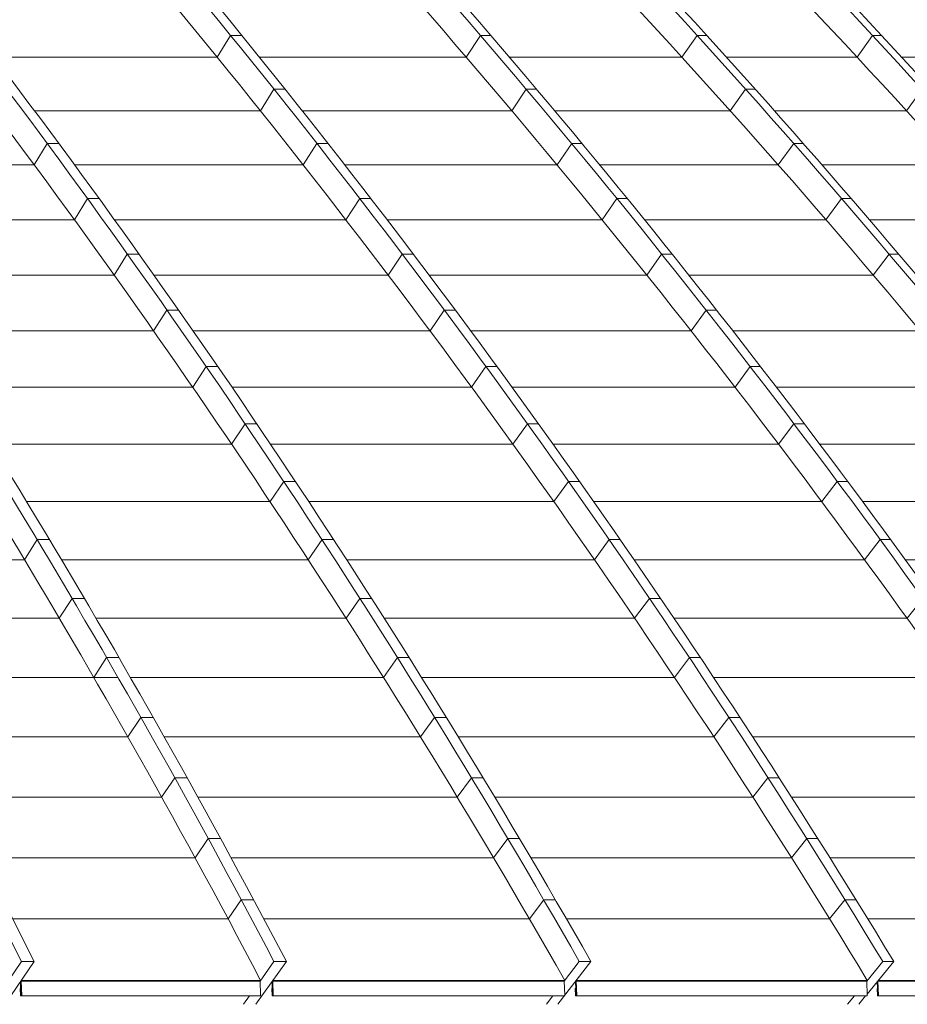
# Model space of a CAD drawing. Header units: millimetres. Extents: x 98865 to 469195, y -12752 to 43452.
# Tile 61 of 98: x 299197 to 301698, y 29837 to 32610. Entities that reach past the tile are written whole.
import ezdxf

# ---------------------------------------------------------------- set-up
doc = ezdxf.new("R2010")
doc.units = ezdxf.units.MM
doc.header["$LTSCALE"] = 0.05
doc.layers.get('0').update_dxf_attribs({"lineweight": 0})

# ---------------------------------------------------------------- blocks, each defined once
blk = doc.blocks.new('fjhhjhjj')
at = {"elevation": -8576.5}
for points in [[(69505.4, 24280.2, -0.061935), (71806.3, 23497.9, -0.050937), (73843, 22237.1, -0.043536), (75747.7, 20487.6, -0.037089), (77484.6, 18282.2, -0.031857), (79012.3, 15673.5)], [(69541, 24280.2, -0.061936), (71841.9, 23497.9, -0.050937), (73878.6, 22237.1, -0.043534), (75783.3, 20487.6, -0.037088), (77520.1, 18282.2, -0.031856), (79047.9, 15673.5)], [(69818.5, 24280.2, -0.059928), (72216.7, 23497.9, -0.050008), (74338.9, 22237.1, -0.042466), (76326.6, 20487.6, -0.036488), (78132.4, 18282.2, -0.03248), (79723.8, 15673.5)], [(69860.2, 24280.2, -0.056039), (72463.7, 23497.9, -0.047917), (74768.2, 22237.1, -0.042752), (76923.3, 20487.6, -0.037893), (78888.5, 18282.2, -0.033634), (80617.2, 15673.5)], [(70002.6, 24280.2, -0.053231), (72770.6, 23497.9, -0.046299), (75220.7, 22237.1, -0.042139), (77512.1, 20487.6, -0.038087), (79601.6, 18282.2, -0.03439), (81439.4, 15673.5)], [(70033.7, 24280.2, -0.05323), (72801.7, 23497.9, -0.046298), (75251.9, 22237.1, -0.042138), (77543.2, 20487.6, -0.038087), (79632.7, 18282.2, -0.03439), (81470.6, 15673.5)], [(70168.1, 24280.2, -0.050801), (73091.4, 23497.9, -0.044807), (75679, 22237.1, -0.041478), (78098.9, 20487.6, -0.038141), (80305.6, 18282.2, -0.034979), (82246.6, 15673.5)], [(70205.2, 24280.2, -0.048308), (73302.7, 23497.9, -0.043228), (76043.6, 22237.1, -0.039953), (78610.3, 20487.6, -0.037282), (80943.3, 18282.2, -0.035508), (82998.6, 15673.5)], [(70428, 24280.2, -0.047374), (73594.9, 23497.9, -0.042567), (76398.2, 22237.1, -0.040333), (79019.7, 20487.6, -0.038015), (81410.4, 18282.2, -0.035685), (83513.1, 15673.5)], [(70453.9, 24280.2, -0.047374), (73620.8, 23497.9, -0.042567), (76424, 22237.1, -0.040333), (79045.6, 20487.6, -0.038015), (81436.2, 18282.2, -0.035685), (83539, 15673.5)], [(70648.9, 24280.2, -0.046454), (73887, 23497.9, -0.041974), (76752.2, 22237.1, -0.039159), (79436, 20487.6, -0.037023), (81874.1, 18282.2, -0.035844), (84022.8, 15673.5)], [(70677.2, 24280.2, -0.044718), (74056.5, 23497.9, -0.040724), (77047.8, 22237.1, -0.039269), (79845.3, 20487.6, -0.037737), (82396.3, 18282.2, -0.036105), (84640.1, 15673.5)], [(70771.1, 24280.2, -0.043466), (74258.9, 23497.9, -0.039825), (77346.3, 22237.1, -0.038714), (80233.5, 20487.6, -0.037547), (82866.4, 18282.2, -0.036258), (85182.3, 15673.5)], [(70791, 24280.2, -0.043466), (74278.9, 23497.9, -0.039825), (77366.2, 22237.1, -0.038714), (80253.5, 20487.6, -0.037547), (82886.4, 18282.2, -0.036258), (85202.3, 15673.5)], [(70874.8, 24280.2, -0.042403), (74459.6, 23497.9, -0.039047), (77632.6, 22237.1, -0.038215), (80600.1, 20487.6, -0.037353), (83306.1, 18282.2, -0.036362), (85686.2, 15673.5)], [(70897.2, 24280.2, -0.041334), (74584.2, 23497.9, -0.038282), (77846.8, 22237.1, -0.037017), (80901.9, 20487.6, -0.036368), (83678.8, 18282.2, -0.036444), (86125.4, 15673.5)], [(71023.4, 24280.2, -0.040969), (74746.3, 23497.9, -0.037974), (78041.7, 22237.1, -0.037501), (81123.5, 20487.6, -0.037043), (83933.9, 18282.2, -0.036462), (86405.8, 15673.5)], [(71037, 24280.2, -0.040969), (74759.9, 23497.9, -0.037974), (78055.3, 22237.1, -0.037501), (81137.1, 20487.6, -0.037043), (83947.5, 18282.2, -0.036462), (86419.4, 15673.5)], [(71130.5, 24280.2, -0.040592), (74891.4, 23497.9, -0.037721), (78219.3, 22237.1, -0.038047), (81326, 20487.6, -0.037763), (84168.2, 18282.2, -0.036483), (86663.8, 15673.5)], [(87407.3, 15673.5, 0.18771), (71233.2, 24280.2)], [(70236, 24197.6, -0.047911), (72430.8, 23497.9, -0.047918), (74735.3, 22237.1, -0.042752), (76890.4, 20487.6, -0.037893), (78855.7, 18282.2, -0.033634), (80584.3, 15673.5)], [(70236.7, 24197.6, -0.050186), (72251.5, 23497.9, -0.050008), (74373.7, 22237.1, -0.042596), (76360.9, 20487.6, -0.036624), (78167.2, 18282.2, -0.03248), (79758.6, 15673.5)], [(70666.1, 24197.6, -0.042487), (73120.7, 23497.9, -0.044807), (75708.3, 22237.1, -0.041477), (78128.2, 20487.6, -0.038141), (80334.9, 18282.2, -0.034979), (82275.9, 15673.5)], [(70666.2, 24197.6, -0.0412), (73275.8, 23497.9, -0.043228), (76016.7, 22237.1, -0.040078), (78582.7, 20487.6, -0.037418), (80916.3, 18282.2, -0.035508), (82971.7, 15673.5)], [(71190.4, 24197.6, -0.037923), (74034.3, 23497.9, -0.040724), (77025.6, 22237.1, -0.039269), (79823.1, 20487.6, -0.037737), (82374, 18282.2, -0.036105), (84617.9, 15673.5)], [(71191.1, 24197.6, -0.039031), (73911.7, 23497.9, -0.041973), (76777, 22237.1, -0.039281), (79460.1, 20487.6, -0.037158), (81898.9, 18282.2, -0.035844), (84047.5, 15673.5)], [(71466.5, 24197.6, -0.035573), (74477.2, 23497.9, -0.039047), (77650.3, 22237.1, -0.038215), (80617.7, 20487.6, -0.037353), (83323.7, 18282.2, -0.036362), (85703.9, 15673.5)], [(71466.8, 24197.6, -0.035058), (74569.4, 23497.9, -0.038282), (77831.9, 22237.1, -0.037134), (80886.2, 20487.6, -0.036499), (83664, 18282.2, -0.036444), (86110.5, 15673.5)], [(71742.7, 24197.6, -0.034203), (74903.7, 23497.9, -0.037721), (78231.6, 22237.1, -0.038047), (81338.3, 20487.6, -0.037763), (84180.5, 18282.2, -0.036483), (86676.1, 15673.5)], [(70327.3, 24083.4, -0.0479), (72203.2, 23420, -0.050007), (74318.5, 22163.2, -0.043358), (76296.3, 20419.3, -0.037419), (78099.8, 18221, -0.032414), (79686.2, 15620.6)], [(71717.9, 23788, -0.020585), (72754.6, 23420, -0.046298), (75196.8, 22163.2, -0.042138), (77480.8, 20419.3, -0.038087), (79563.6, 18221, -0.034244), (81396, 15620.6)], [(72241.4, 23708.6, -0.014968), (73074.5, 23420, -0.044807), (75653.7, 22163.2, -0.041477), (78065.9, 20419.3, -0.038788), (80265.5, 18221, -0.034841), (82200.7, 15620.6)], [(72693.9, 23702.7, -0.013612), (73576.5, 23420, -0.042568), (76370.8, 22163.2, -0.040333), (78984.1, 20419.3, -0.038016), (81367, 18221, -0.035579), (83463.4, 15620.6)], [(73403.4, 23572.4, -0.006913), (73868.8, 23420, -0.041972), (76724.7, 22163.2, -0.040001), (79395.2, 20419.3, -0.037946), (81830.1, 18221, -0.035806), (83972, 15620.6)], [(72413.2, 23421.1, -0.000061), (72415.9, 23420, -0.047917), (74712.9, 22163.2, -0.042751), (76861.1, 20419.3, -0.037892), (78820, 18221, -0.033527), (80543.5, 15620.6)], [(74998, 23162.2, -0.030221), (77316.1, 22163.2, -0.038714), (80194.1, 20419.3, -0.037547), (82818.6, 18221, -0.036142), (85127.6, 15620.6)], [(73970.8, 23146.1, -0.03225), (75989.6, 22163.2, -0.04069), (78544.3, 20419.3, -0.038083), (80873.6, 18221, -0.035317), (82923.1, 15620.6)], [(75777.1, 22957.7, -0.022808), (77601.7, 22163.2, -0.038215), (80559.6, 20419.3, -0.037353), (83256.9, 18221, -0.036235), (85630, 15620.6)], [(75658.4, 22798.2, -0.018608), (76996.5, 22163.2, -0.039269), (79785, 20419.3, -0.037737), (82327.7, 18221, -0.035982), (84564.9, 15620.6)], [(77688.3, 22312, -0.003817), (78009.6, 22163.2, -0.037501), (81081.6, 20419.3, -0.037044), (83882.9, 18221, -0.036366), (86347.4, 15620.6)], [(77794.1, 22165.9, -0.000068), (77799.7, 22163.2, -0.037709), (80840.5, 20419.3, -0.037139), (83613.1, 18221, -0.036265), (86052.7, 15620.6)], [(79048.6, 21738.9, -0.027257), (81289, 20419.3, -0.036964), (84117.1, 18221, -0.036447), (86604.8, 15620.6)], [(80679.6, 20911.8, -0.009501), (81465.7, 20419.3, -0.036794), (84343.4, 18221, -0.036383), (86875.2, 15620.6)], [(79011.1, 15576.7), (79684, 15576.7, 0.424274), (79686, 15578.8), (79684.6, 15618.5)], [(79720.1, 15576.7), (80541.1, 15576.7, 0.423587), (80543.1, 15578.8), (80541.8, 15618.5)], [(80575.3, 15576.7), (81393.5, 15576.7, 0.423069), (81395.5, 15578.8), (81394.3, 15618.5)], [(81426, 15576.7), (82198.2, 15576.7, 0.423934), (82200.2, 15578.8), (82198.9, 15618.5)], [(79009.3, 15578.3, 0.959558), (79012.7, 15578.4)], [(79010, 15578.4, 1.002755), (79012, 15578.4)], [(79718.4, 15578.3, 0.959558), (79721.8, 15578.4)], [(79719.1, 15578.4, 1.002755), (79721.1, 15578.4)], [(80573.7, 15578.3, 0.959558), (80577, 15578.4)], [(80574.3, 15578.4, 1.002755), (80576.3, 15578.4)], [(81424.4, 15578.3, 0.959558), (81427.7, 15578.4)], [(81425, 15578.4, 1.002755), (81427, 15578.4)]]:
    blk.add_lwpolyline(points, format="xyb", dxfattribs=at)
for points in [[(79601.6, 18282.2), (79563.6, 18221)], [(79601.6, 18282.2), (79632.7, 18282.2)], [(80305.6, 18282.2), (80265.5, 18221)], [(80305.6, 18282.2), (80334.9, 18282.2)], [(80916.3, 18282.2), (80873.6, 18221)], [(80916.3, 18282.2), (80943.3, 18282.2)], [(81410.4, 18282.2), (81367, 18221)], [(81410.4, 18282.2), (81436.2, 18282.2)], [(78935.2, 18221), (79563.6, 18221)], [(79682.2, 18221), (80265.5, 18221)], [(80387.2, 18221), (80873.6, 18221)], [(80998.7, 18221), (81367, 18221)], [(81493, 18221), (81830.1, 18221)], [(79685.3, 18069.9), (79723.7, 18130.6)], [(79723.7, 18130.6), (79754.8, 18130.6)], [(80394.1, 18069.9), (80434.7, 18130.6)], [(80434.7, 18130.6), (80463.9, 18130.6)], [(81009.9, 18069.9), (81053.1, 18130.6)], [(81053.1, 18130.6), (81080, 18130.6)], [(81506.5, 18069.9), (81550.3, 18130.6)], [(79048.9, 18069.9), (79685.3, 18069.9)], [(79803.2, 18069.9), (80394.1, 18069.9)], [(80515, 18069.9), (81009.9, 18069.9)], [(81134.1, 18069.9), (81506.5, 18069.9)], [(79084.6, 17977.4), (79048.2, 17917.2)], [(79084.6, 17977.4), (79117.5, 17977.4)], [(79806.2, 17917.2), (79845, 17977.4)], [(79845, 17977.4), (79876.2, 17977.4)], [(80521.8, 17917.2), (80562.8, 17977.4)], [(80562.8, 17977.4), (80592.1, 17977.4)], [(81145.2, 17917.2), (81188.8, 17977.4)], [(81188.8, 17977.4), (81215.7, 17977.4)], [(78418.6, 17917.2), (79048.2, 17917.2)], [(79161.8, 17917.2), (79806.2, 17917.2)], [(79923.3, 17917.2), (80521.8, 17917.2)], [(80641.9, 17917.2), (81145.2, 17917.2)], [(81268.5, 17917.2), (81644.9, 17917.2)], [(79197.9, 17822.7), (79161.1, 17763)], [(79197.9, 17822.7), (79230.8, 17822.7)], [(79926.3, 17763), (79965.5, 17822.7)], [(79965.5, 17822.7), (79996.6, 17822.7)], [(80648.6, 17763), (80690.1, 17822.7)], [(80690.1, 17822.7), (80719.3, 17822.7)], [(81279.4, 17763), (81323.5, 17822.7)], [(81323.5, 17822.7), (81350.5, 17822.7)], [(78521.9, 17763), (79161.1, 17763)], [(79274, 17763), (79926.3, 17763)], [(80042.5, 17763), (80648.6, 17763)], [(80767.8, 17763), (81279.4, 17763)], [(81401.9, 17763), (81782.3, 17763)], [(79310.3, 17666.4), (79273.2, 17607.2)], [(79310.3, 17666.4), (79343.2, 17666.4)], [(80045.4, 17607.2), (80085, 17666.4)], [(80085, 17666.4), (80116.2, 17666.4)], [(80774.5, 17607.2), (80816.3, 17666.4)], [(80816.3, 17666.4), (80845.6, 17666.4)], [(81412.7, 17607.2), (81457.2, 17666.4)], [(81457.2, 17666.4), (81484.2, 17666.4)], [(78624.4, 17607.2), (79273.2, 17607.2)], [(79385.3, 17607.2), (80045.4, 17607.2)], [(80160.9, 17607.2), (80774.5, 17607.2)], [(80892.8, 17607.2), (81412.7, 17607.2)], [(79421.9, 17508.6), (79384.4, 17449.9)], [(79421.9, 17508.6), (79454.8, 17508.6)], [(80163.7, 17449.9), (80203.7, 17508.6)], [(80203.7, 17508.6), (80234.8, 17508.6)], [(80899.3, 17449.9), (80941.6, 17508.6)], [(80941.6, 17508.6), (80970.8, 17508.6)], [(78726.1, 17449.9), (79384.4, 17449.9)], [(79495.8, 17449.9), (80163.7, 17449.9)], [(80278.4, 17449.9), (80899.3, 17449.9)], [(81016.9, 17449.9), (81544.9, 17449.9)], [(79532.6, 17349.3), (79494.7, 17291.1)], [(79532.6, 17349.3), (79565.5, 17349.3)], [(80280.9, 17291.1), (80321.3, 17349.3)], [(80321.3, 17349.3), (80352.4, 17349.3)], [(81023.2, 17291.1), (81065.8, 17349.3)], [(81065.8, 17349.3), (81095.1, 17349.3)], [(78827.1, 17291.1), (79494.7, 17291.1)], [(79605.4, 17291.1), (80280.9, 17291.1)], [(80394.9, 17291.1), (81023.2, 17291.1)], [(81139.9, 17291.1), (81676, 17291.1)], [(79642.4, 17188.4), (79604.1, 17130.8)], [(79642.4, 17188.4), (79675.2, 17188.4)], [(80397.2, 17130.8), (80438, 17188.4)], [(80438, 17188.4), (80469.1, 17188.4)], [(81146, 17130.8), (81189, 17188.4)], [(81189, 17188.4), (81218.2, 17188.4)], [(78927.2, 17130.8), (79604.1, 17130.8)], [(79714.1, 17130.8), (80397.2, 17130.8)], [(80510.4, 17130.8), (81146, 17130.8)], [(81261.9, 17130.8), (81806, 17130.8)], [(79751.1, 17026.1), (79712.6, 16968.9)], [(79751.1, 17026.1), (79784, 17026.1)], [(80553.6, 17026.1), (80512.6, 16968.9)], [(80553.6, 17026.1), (80584.7, 17026.1)], [(81311.1, 17026.1), (81267.7, 16968.9)], [(81311.1, 17026.1), (81340.3, 17026.1)], [(79026.4, 16968.9), (79712.6, 16968.9)], [(79821.8, 16968.9), (80512.5, 16968.9)], [(80624.9, 16968.9), (81267.7, 16968.9)], [(81382.8, 16968.9), (81934.9, 16968.9)], [(79056.1, 16862.1), (79020.5, 16805.4)], [(79056.1, 16862.1), (79090.9, 16862.1)], [(79859.1, 16862.1), (79820.2, 16805.4)], [(79859.1, 16862.1), (79891.9, 16862.1)], [(80626.9, 16805.4), (80668.3, 16862.1)], [(80668.3, 16862.1), (80699.4, 16862.1)], [(81388.5, 16805.4), (81432.2, 16862.1)], [(81432.2, 16862.1), (81461.4, 16862.1)], [(78439.5, 16805.4), (79020.5, 16805.4)], [(79124.8, 16805.4), (79820.2, 16805.4)], [(79928.7, 16805.4), (80626.9, 16805.4)], [(80738.6, 16805.4), (81388.5, 16805.4)], [(81502.8, 16805.4), (82062.8, 16805.4)], [(79154.6, 16696.6), (79118.7, 16640.5)], [(79154.6, 16696.6), (79189.4, 16696.6)], [(79966, 16696.6), (79926.8, 16640.5)], [(79966, 16696.6), (79998.8, 16696.6)], [(80740.2, 16640.5), (80781.9, 16696.6)], [(80781.9, 16696.6), (80813.1, 16696.6)], [(81508.1, 16640.5), (81552.2, 16696.6)], [(78533.2, 16640.5), (79118.7, 16640.5)], [(79222.3, 16640.5), (79926.8, 16640.5)], [(80034.6, 16640.5), (80740.2, 16640.5)], [(80851.1, 16640.5), (81508.1, 16640.5)], [(79252.1, 16529.6), (79215.8, 16474.1)], [(79252.1, 16529.6), (79286.8, 16529.6)], [(80071.8, 16529.6), (80032.3, 16474.1)], [(80071.8, 16529.6), (80104.7, 16529.6)], [(80852.4, 16474.1), (80894.5, 16529.6)], [(80894.5, 16529.6), (80925.6, 16529.6)], [(78625.9, 16474.1), (79284.1, 16474.1)], [(79318.9, 16474.1), (80032.3, 16474.1)], [(80139.5, 16474.1), (80852.4, 16474.1)], [(80962.6, 16474.1), (81626.6, 16474.1)], [(79348.5, 16361.2), (79312, 16306.2)], [(79348.5, 16361.2), (79383.3, 16361.2)], [(80176.6, 16361.2), (80136.8, 16306.2)], [(80176.6, 16361.2), (80209.5, 16361.2)], [(80963.5, 16306.2), (81005.8, 16361.2)], [(81005.8, 16361.2), (81037, 16361.2)], [(78717.6, 16306.2), (79312, 16306.2)], [(79414.4, 16306.2), (80136.8, 16306.2)], [(80243.3, 16306.2), (80963.5, 16306.2)], [(81072.9, 16306.2), (81743.9, 16306.2)], [(79444, 16191.4), (79407.2, 16136.9)], [(79444, 16191.4), (79478.7, 16191.4)], [(80280.3, 16191.4), (80240.2, 16136.9)], [(80280.3, 16191.4), (80313.1, 16191.4)], [(81073.4, 16136.9), (81116.1, 16191.4)], [(81116.1, 16191.4), (81147.2, 16191.4)], [(78808.3, 16136.9), (79407.2, 16136.9)], [(79509, 16136.9), (80240.2, 16136.9)], [(80346, 16136.9), (81073.4, 16136.9)], [(81182.1, 16136.9), (81860, 16136.9)], [(79538.3, 16020.2), (79501.3, 15966.2)], [(79538.3, 16020.2), (79573.1, 16020.2)], [(80382.8, 16020.2), (80342.5, 15966.2)], [(80382.8, 16020.2), (80415.6, 16020.2)], [(81182.2, 15966.2), (81225.1, 16020.2)], [(81225.1, 16020.2), (81256.2, 16020.2)], [(78898.1, 15966.2), (79501.3, 15966.2)], [(79602.5, 15966.2), (80342.5, 15966.2)], [(80447.5, 15966.2), (81182.2, 15966.2)], [(81290.1, 15966.2), (81974.8, 15966.2)], [(79631.6, 15847.5), (79594.3, 15794.1)], [(79631.6, 15847.5), (79666.4, 15847.5)], [(80484.2, 15847.5), (80443.6, 15794.1)], [(80484.2, 15847.5), (80517, 15847.5)], [(81289.7, 15794.1), (81332.9, 15847.5)], [(81332.9, 15847.5), (81364, 15847.5)], [(78986.8, 15794.1), (79594.3, 15794.1)], [(79694.9, 15794.1), (80443.6, 15794.1)], [(80548, 15794.1), (81289.7, 15794.1)], [(81396.9, 15794.1), (82088.4, 15794.1)], [(79047.9, 15673.5), (78965.8, 15553.2)], [(79012.3, 15673.5), (78974.8, 15618.5)], [(79012.3, 15673.5), (79047.9, 15673.5)], [(79758.6, 15673.5), (79673, 15553.2)], [(79723.8, 15673.5), (79684.6, 15618.5)], [(79723.8, 15673.5), (79758.6, 15673.5)], [(80617.2, 15673.5), (80524.2, 15553.2)], [(80584.3, 15673.5), (80541.8, 15618.5)], [(80584.3, 15673.5), (80617.2, 15673.5)], [(81439.4, 15673.5), (81394.3, 15618.5)], [(81470.6, 15673.5), (81395.4, 15582)], [(81439.4, 15673.5), (81470.6, 15673.5)], [(79009.1, 15616.7), (79010.7, 15578.4)], [(79009.7, 15617.5), (79011.3, 15578.4)], [(79010.4, 15618.5), (79012, 15578.4)], [(79010.9, 15619.3), (79685.2, 15619.3)], [(79010.9, 15619.3), (79011, 15618.5)], [(79011, 15618.5), (79684.6, 15618.5)], [(79011, 15618.5), (79012.7, 15578.4)], [(79011.8, 15620.6), (79686.2, 15620.6)], [(79011.8, 15620.6), (79686.2, 15620.6)], [(79684.2, 15619.3), (79684.6, 15618.5)], [(79718.2, 15616.7), (79719.8, 15578.4)], [(79718.8, 15617.6), (79720.4, 15578.4)], [(79719.4, 15618.5), (79721.1, 15578.4)], [(79719.8, 15619.1), (79720.1, 15618.5)], [(79720, 15619.3), (80542.5, 15619.3)], [(79720.1, 15618.5), (80541.8, 15618.5)], [(79720.1, 15618.5), (79721.8, 15578.4)], [(79721, 15620.6), (80543.5, 15620.6)], [(79721, 15620.6), (80543.5, 15620.6)], [(80541.4, 15619.3), (80541.8, 15618.5)], [(80573.4, 15616.9), (80575, 15578.4)], [(80574.1, 15617.6), (80575.7, 15578.4)], [(80574.7, 15618.5), (80576.3, 15578.4)], [(80575.1, 15619), (80575.4, 15618.5)], [(80575.3, 15619.3), (81394.9, 15619.3)], [(80575.4, 15618.5), (81394.3, 15618.5)], [(80575.4, 15618.5), (80577, 15578.4)], [(80576.3, 15620.6), (81396, 15620.6)], [(80576.3, 15620.6), (81396, 15620.6)], [(81394.3, 15618.5), (81393.8, 15619.3)], [(81424.1, 15617), (81425.7, 15578.4)], [(81424.7, 15617.6), (81426.4, 15578.4)], [(81425.4, 15618.5), (81427, 15578.4)], [(81426, 15618.5), (81425.8, 15619)], [(81426, 15618.5), (82198.9, 15618.5)], [(81426, 15618.5), (81427.7, 15578.4)], [(81426.1, 15619.3), (82199.6, 15619.3)], [(81427.1, 15620.6), (82200.7, 15620.6)], [(81427.1, 15620.6), (82200.7, 15620.6)], [(79008.5, 15597.9), (79009.9, 15597.9)], [(79008.5, 15597.9), (79009.3, 15578.3)], [(79009.2, 15597.9), (79010, 15578.3)], [(79717.6, 15597.9), (79719, 15597.9)], [(79717.6, 15597.9), (79718.4, 15578.3)], [(79717.6, 15597.9), (79719, 15597.9)], [(79718.3, 15597.9), (79719.1, 15578.3)], [(80572.9, 15597.9), (80574.2, 15597.9)], [(80572.9, 15597.9), (80574.2, 15597.9)], [(80572.9, 15597.9), (80573.7, 15578.3)], [(80572.9, 15597.9), (80574.2, 15597.9)], [(80573.5, 15597.9), (80574.3, 15578.3)], [(81423.6, 15597.9), (81424.9, 15597.9)], [(81423.6, 15597.9), (81424.9, 15597.9)], [(81423.6, 15597.9), (81424.4, 15578.3)], [(81423.6, 15597.9), (81424.9, 15597.9)], [(81424.2, 15597.9), (81425, 15578.3)], [(79010.7, 15578.4), (79012, 15578.4)], [(79654.9, 15576.7), (79638.2, 15553.2)], [(79719.8, 15578.4), (79721.1, 15578.4)], [(80509.5, 15576.7), (80491.4, 15553.2)], [(80575, 15578.4), (80576.3, 15578.4)], [(81359.9, 15576.7), (81340.6, 15553.2)], [(81391, 15576.7), (81371.7, 15553.2)], [(81425.7, 15578.4), (81427, 15578.4)]]:
    blk.add_lwpolyline(points, dxfattribs=at)

msp = doc.modelspace()

# ---------------------------------------------------------------- block references
msp.add_blockref('fjhhjhjj', (220189.5, 14284, -85924.7))

doc.saveas('drawing.dxf')
